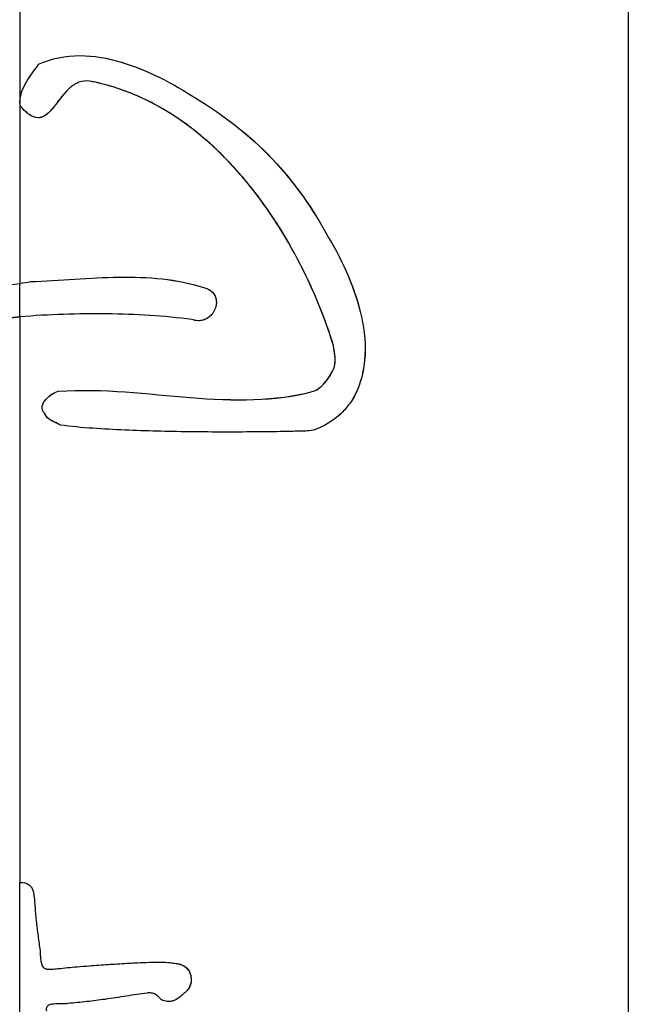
# Model space of a CAD drawing. Header units: millimetres. Extents: x 364 to 1163, y -230 to 1292.
# Tile 27 of 39: x 480.83 to 485.58, y 509.23 to 516.92. Entities that reach past the tile are written whole.
import ezdxf

# ---------------------------------------------------------------- set-up
doc = ezdxf.new("R2010")
doc.units = ezdxf.units.MM
doc.layers.add('Make2D$Visible$Curves', color=7, linetype='Continuous', true_color=0x000000)
doc.layers.add('Make2D$Visible$Tangents', color=7, linetype='Continuous', true_color=0x000000)

msp = doc.modelspace()

# ---------------------------------------------------------------- linework, layer by layer
at = {"layer": 'Make2D$Visible$Curves', "color": 18, "lineweight": -3, "true_color": 0x000000}
for points, degree in [([(485.5775, 529.9322), (485.5775, 504.488)], 1), ([(481.3718, 516.4411), (481.3434, 516.4445), (481.3144, 516.4413), (481.288, 516.4316)], 3), ([(481.2032, 516.3751), (481.167, 516.34), (481.1376, 516.2983), (481.1069, 516.2582)], 3), ([(480.8318, 516.2453), (480.8288, 516.2574), (480.8275, 516.2695), (480.8275, 516.2816)], 3), ([(480.8827, 516.1933), (480.864, 516.2089), (480.8475, 516.2267), (480.8318, 516.2453)], 3), ([(483.3197, 515.0714), (483.3197, 515.0714), (483.3197, 515.0714), (483.3197, 515.0714)], 3), ([(483.2753, 514.3775), (483.2085, 514.5938), (483.1231, 514.8019), (483.0226, 514.9991)], 3), ([(480.8275, 514.8622), (480.8549, 514.8665), (480.8823, 514.8711), (480.9097, 514.8758)], 3), ([(481.5992, 514.911), (481.8272, 514.9141), (482.053, 514.8968), (482.2636, 514.8291)], 3), ([(483.3937, 514.9119), (483.435, 514.8131), (483.4701, 514.7092), (483.4935, 514.6017)], 3), ([(481.507, 514.6241), (481.2824, 514.6268), (481.0544, 514.6189), (480.8275, 514.601)], 3), ([(480.8275, 514.601), (480.5549, 514.5794), (480.286, 514.5456), (480.0224, 514.4867)], 3), ([(480.0224, 514.4867), (480.2852, 514.5455), (480.5557, 514.5795), (480.8275, 514.601)], 3), ([(482.2676, 514.5788), (482.2555, 514.5743), (482.2426, 514.5715), (482.2297, 514.5707)], 3), ([(483.4936, 514.6016), (483.5177, 514.4908), (483.5294, 514.3743), (483.5187, 514.2604)], 3), ([(483.5184, 514.2578), (483.5074, 514.1443), (483.4725, 514.0346), (483.4155, 513.9419)], 3), ([(483.1354, 514.0267), (483.1972, 514.0583), (483.2415, 514.1229), (483.2753, 514.191)], 3), ([(481.0318, 513.9581), (481.0575, 513.9867), (481.0895, 514.0101), (481.1273, 514.0196)], 3), ([(481.1273, 514.0196), (481.4805, 514.0449), (481.8238, 513.9967), (482.1597, 513.9705)], 3), ([(482.1599, 513.9705), (482.4959, 513.9443), (482.8222, 513.9398), (483.1197, 514.0196)], 3), ([(483.3142, 513.8276), (483.2452, 513.7745), (483.1717, 513.7213), (483.0867, 513.7111)], 3), ([(483.3142, 513.8276), (483.2452, 513.7745), (483.1718, 513.7213), (483.0867, 513.7111)], 3), ([(483.0867, 513.7111), (483.0493, 513.7066), (483.0115, 513.7079), (482.9736, 513.707)], 3), ([(480.8238, 510.1843), (480.825, 510.1844), (480.8263, 510.1844), (480.8275, 510.1845)], 3), ([(481.9513, 509.2622), (481.9449, 509.2642), (481.9385, 509.2666), (481.9327, 509.2699)], 3)]:
    msp.add_open_spline(points, degree=degree, dxfattribs=at)
for points, knots in [([(480.9717, 516.5723), (481.0735, 516.6192), (481.185, 516.6404), (481.4051, 516.6403), (481.5152, 516.6199), (481.8274, 516.5268), (482.0203, 516.4228), (482.2013, 516.3075)], [-1.33729, -1.33729, -1.33729, -1.33729, -1.002968, -1.002968, -0.668645, -0.668645, 0, 0, 0, 0]), ([(480.9717, 516.5723), (481.0736, 516.6193), (481.1842, 516.6404), (481.4049, 516.6403), (481.5142, 516.6202), (481.8286, 516.5265), (482.0199, 516.423), (482.2013, 516.3075)], [0, 0, 0, 0, 0.333905, 0.333905, 0.667811, 0.667811, 1.335621, 1.335621, 1.335621, 1.335621]), ([(480.8275, 516.2816), (480.8275, 516.3363), (480.8518, 516.3885), (480.8934, 516.4594), (480.9088, 516.4822), (480.9406, 516.527), (480.9589, 516.5477), (480.9717, 516.5723)], [0, 0, 0, 0, 0.1661286, 0.1661286, 0.2491929, 0.2491929, 0.3322572, 0.3322572, 0.3322572, 0.3322572]), ([(480.8275, 516.2816), (480.8275, 516.3374), (480.8521, 516.389), (480.8797, 516.436), (480.8797, 516.436), (480.8797, 516.436)], [-0.3323653, -0.3323653, -0.3323653, -0.3323653, -0.1661826, -0.1661826, -0.1661805, -0.1661805, -0.1661805, -0.1661805]), ([(481.3718, 516.4411), (481.3436, 516.4445), (481.315, 516.4415), (481.2621, 516.4221), (481.238, 516.4062), (481.1745, 516.3506), (481.1416, 516.3035), (481.0897, 516.2358), (481.0722, 516.2135), (481.0309, 516.1743), (481.0045, 516.1565), (480.9464, 516.1526), (480.9179, 516.1665), (480.8712, 516.2014), (480.8508, 516.2229), (480.8318, 516.2453)], [0, 0, 0, 0, 0.0868672, 0.0868672, 0.1737344, 0.1737344, 0.3474687, 0.3474687, 0.4343359, 0.4343359, 0.5212031, 0.5212031, 0.6080703, 0.6080703, 0.6949375, 0.6949375, 0.6949375, 0.6949375]), ([(482.9924, 515.0574), (482.9924, 515.0574), (482.9924, 515.0574), (482.8788, 515.2717), (482.747, 515.4741), (482.4349, 515.8494), (482.258, 516.0179), (481.9518, 516.2233), (481.8422, 516.2838), (481.6149, 516.3805), (481.4963, 516.4174), (481.3718, 516.4411)], [-2.270314, -2.270314, -2.270314, -2.270314, -2.270274, -2.270274, -1.513516, -1.513516, -0.756758, -0.756758, -0.378379, -0.378379, 0, 0, 0, 0]), ([(483.2753, 514.3775), (483.202, 514.6148), (483.1072, 514.8407), (482.8777, 515.2738), (482.7452, 515.4761), (482.5144, 515.7538), (482.432, 515.842), (482.2533, 516.008), (482.1567, 516.0858), (481.8513, 516.2909), (481.6202, 516.3939), (481.3718, 516.4411)], [0, 0, 0, 0, 0.755363, 0.755363, 1.510726, 1.510726, 1.888407, 1.888407, 2.266089, 2.266089, 3.021452, 3.021452, 3.021452, 3.021452]), ([(482.2013, 516.3075), (482.4219, 516.1737), (482.6224, 516.0184), (482.9714, 515.65), (483.1171, 515.4401), (483.2402, 515.2155)], [-1.604568, -1.604568, -1.604568, -1.604568, -0.802284, -0.802284, 0, 0, 0, 0]), ([(482.2013, 516.3075), (482.4217, 516.1738), (482.6238, 516.0172), (482.9726, 515.6484), (483.1172, 515.4399), (483.2402, 515.2155)], [0, 0, 0, 0, 0.798666, 0.798666, 1.597332, 1.597332, 1.597332, 1.597332]), ([(481.0834, 516.2285), (481.0725, 516.2153), (481.0611, 516.2026), (481.0382, 516.1817), (481.0268, 516.173), (481.0145, 516.1664)], [-0.3126816, -0.3126816, -0.3126816, -0.3126816, -0.26060513, -0.26060513, -0.21845561, -0.21845561, -0.21845561, -0.21845561]), ([(481.0124, 516.1653), (480.9999, 516.159), (480.9864, 516.1548), (480.9454, 516.1536), (480.9194, 516.166), (480.8972, 516.182)], [-0.2161092, -0.2161092, -0.2161092, -0.2161092, -0.1737368, -0.1737368, -0.0918367, -0.0918367, -0.0918367, -0.0918367]), ([(483.2402, 515.2155), (483.2965, 515.1208), (483.3468, 515.0226), (483.4337, 514.8172), (483.4697, 514.7113), (483.5175, 514.4918), (483.5294, 514.3747), (483.5133, 514.2032), (483.5019, 514.1459), (483.4674, 514.039), (483.4444, 513.9889), (483.4155, 513.9419)], [0, 0, 0, 0, 0.345191, 0.345191, 0.690382, 0.690382, 1.035573, 1.035573, 1.208168, 1.208168, 1.380764, 1.380764, 1.380764, 1.380764]), ([(478.4035, 514.7357), (478.77, 514.7492), (479.1645, 514.7506), (479.7791, 514.7677), (479.9886, 514.7763), (480.4073, 514.8069), (480.6173, 514.8288), (480.8275, 514.8622)], [0, 0, 0, 0, 1.277045, 1.277045, 1.915568, 1.915568, 2.55409, 2.55409, 2.55409, 2.55409]), ([(480.9097, 514.8758), (481.1411, 514.884), (481.3712, 514.9079), (481.8282, 514.9141), (482.0512, 514.8974), (482.2636, 514.8291)], [0, 0, 0, 0, 0.695112, 0.695112, 1.390225, 1.390225, 1.390225, 1.390225]), ([(482.2636, 514.8291), (482.2792, 514.8252), (482.2946, 514.8193), (482.3083, 514.8108), (482.319, 514.8042), (482.3289, 514.7958), (482.337, 514.786), (482.3451, 514.7761), (482.3516, 514.7643), (482.3556, 514.7519), (482.3592, 514.7409), (482.3611, 514.7291), (482.3613, 514.7174), (482.3615, 514.7051), (482.3598, 514.6925), (482.3567, 514.6806), (482.353, 514.6666), (482.3473, 514.6531), (482.34, 514.6409), (482.3315, 514.6267), (482.3208, 514.6139), (482.3085, 514.6033), (482.2957, 514.5923), (482.2808, 514.5835), (482.2651, 514.5779), (482.2503, 514.5727), (482.2343, 514.5702), (482.2187, 514.5705), (482.2023, 514.5708), (482.1858, 514.5742), (482.1703, 514.5799)], [0, 0, 0, 0, 0.0508034, 0.0508034, 0.0508034, 0.0902512, 0.0902512, 0.0902512, 0.1300381, 0.1300381, 0.1300381, 0.1653201, 0.1653201, 0.1653201, 0.2027568, 0.2027568, 0.2027568, 0.2465416, 0.2465416, 0.2465416, 0.2970655, 0.2970655, 0.2970655, 0.3498712, 0.3498712, 0.3498712, 0.3995139, 0.3995139, 0.3995139, 0.4513195, 0.4513195, 0.4513195, 0.4513195]), ([(482.2969, 514.8171), (482.3079, 514.8117), (482.3183, 514.8048), (482.3274, 514.7963), (482.3357, 514.7884), (482.343, 514.779), (482.3485, 514.7686), (482.3536, 514.7591), (482.3572, 514.7486), (482.3592, 514.7378)], [-0.4152857, -0.4152857, -0.4152857, -0.4152857, -0.3766175, -0.3766175, -0.3766175, -0.3407031, -0.3407031, -0.3407031, -0.3075015, -0.3075015, -0.3075015, -0.3075015]), ([(482.1703, 514.5799), (481.9534, 514.6082), (481.7319, 514.6214), (481.2811, 514.6268), (481.0544, 514.6189), (480.8275, 514.601)], [0, 0, 0, 0, 0.682773, 0.682773, 1.365546, 1.365546, 1.365546, 1.365546]), ([(483.2753, 514.191), (483.2874, 514.2196), (483.2899, 514.2519), (483.2853, 514.3151), (483.2801, 514.3463), (483.2753, 514.3775)], [-0.1913775, -0.1913775, -0.1913775, -0.1913775, -0.0956887, -0.0956887, 0, 0, 0, 0]), ([(483.2753, 514.191), (483.282, 514.2067), (483.2863, 514.2241), (483.2878, 514.2416), (483.2893, 514.2599), (483.2882, 514.2785), (483.2864, 514.2967), (483.2837, 514.3238), (483.2794, 514.3507), (483.2753, 514.3775)], [0, 0, 0, 0, 0.0531236, 0.0531236, 0.0531236, 0.1085572, 0.1085572, 0.1085572, 0.1904315, 0.1904315, 0.1904315, 0.1904315]), ([(483.1197, 514.0196), (483.1549, 514.0337), (483.1857, 514.0587), (483.2365, 514.1189), (483.2571, 514.1543), (483.2753, 514.191)], [0, 0, 0, 0, 0.1276621, 0.1276621, 0.2553241, 0.2553241, 0.2553241, 0.2553241]), ([(481.0185, 513.8484), (481.0043, 513.8627), (480.9973, 513.8834), (481.005, 513.923), (481.0162, 513.9401), (481.0552, 513.985), (481.0885, 514.0099), (481.1273, 514.0196)], [0, 0, 0, 0, 0.060998, 0.060998, 0.121996, 0.121996, 0.2439919, 0.2439919, 0.2439919, 0.2439919]), ([(481.1273, 514.0196), (481.4779, 514.0447), (481.8236, 513.9968), (482.4959, 513.9443), (482.8176, 513.9385), (483.1197, 514.0196)], [0, 0, 0, 0, 1.055884, 1.055884, 2.111768, 2.111768, 2.111768, 2.111768]), ([(481.0185, 513.8484), (481.0043, 513.8627), (480.9973, 513.8837), (481.0049, 513.9227), (481.0162, 513.9401), (481.0292, 513.9551)], [-0.2439621, -0.2439621, -0.2439621, -0.2439621, -0.1829716, -0.1829716, -0.1220869, -0.1220869, -0.1220869, -0.1220869]), ([(483.4155, 513.9419), (483.4057, 513.9288), (483.3958, 513.9158), (483.3856, 513.9032), (483.3747, 513.8895), (483.3635, 513.8762), (483.3518, 513.8634), (483.34, 513.8505), (483.3277, 513.8381), (483.3142, 513.8276)], [0, 0, 0, 0, 0.052556, 0.052556, 0.052556, 0.1090221, 0.1090221, 0.1090221, 0.1660709, 0.1660709, 0.1660709, 0.1660709]), ([(481.1431, 513.7551), (481.1209, 513.7699), (481.0954, 513.7786), (481.0494, 513.8045), (481.0305, 513.8244), (481.0185, 513.8484)], [0, 0, 0, 0, 0.0804503, 0.0804503, 0.1609005, 0.1609005, 0.1609005, 0.1609005]), ([(481.1431, 513.7551), (481.1236, 513.7681), (481.1013, 513.7766), (481.0803, 513.7873), (481.0672, 513.794), (481.0545, 513.8021), (481.044, 513.8125), (481.0338, 513.8225), (481.0255, 513.8346), (481.0191, 513.8473)], [-0.1600778, -0.1600778, -0.1600778, -0.1600778, -0.0890952, -0.0890952, -0.0890952, -0.0445077, -0.0445077, -0.0445077, -0.0012412, -0.0012412, -0.0012412, -0.0012412]), ([(483.3508, 513.8624), (483.3502, 513.8616), (483.3495, 513.8609), (483.3488, 513.8602), (483.3379, 513.8485), (483.3265, 513.8372), (483.3142, 513.8276)], [-0.05609852, -0.05609852, -0.05609852, -0.05609852, -0.05286547, -0.05286547, -0.05286547, 0, 0, 0, 0]), ([(482.9736, 513.707), (482.9356, 513.706), (482.8974, 513.7053), (482.7821, 513.7033), (482.7042, 513.7025), (482.4677, 513.7008), (482.3073, 513.7011), (481.9808, 513.7053), (481.8144, 513.7092), (481.4803, 513.7239), (481.312, 513.7334), (481.1431, 513.7551)], [0.127602, 0.127602, 0.127602, 0.127602, 0.255204, 0.255204, 0.510408, 0.510408, 1.020816, 1.020816, 1.531224, 1.531224, 2.041633, 2.041633, 2.041633, 2.041633]), ([(480.8275, 510.1845), (480.8541, 510.1856), (480.8822, 510.1815), (480.9232, 510.1474), (480.9321, 510.1207), (480.9356, 510.0944)], [-0.1630309, -0.1630309, -0.1630309, -0.1630309, -0.0815155, -0.0815155, 0, 0, 0, 0]), ([(480.8275, 510.1845), (480.8539, 510.1856), (480.8817, 510.1818), (480.923, 510.1478), (480.932, 510.1208), (480.9356, 510.0944)], [0, 0, 0, 0, 0.0815273, 0.0815273, 0.1630546, 0.1630546, 0.1630546, 0.1630546]), ([(480.9356, 510.0944), (480.9379, 510.0769), (480.9397, 510.0593), (480.9413, 510.0418), (480.9429, 510.0242), (480.9442, 510.0066), (480.9455, 509.989), (480.9481, 509.9542), (480.9505, 509.9193), (480.9543, 509.8846)], [-0.2106345, -0.2106345, -0.2106345, -0.2106345, -0.1576824, -0.1576824, -0.1576824, -0.1047468, -0.1047468, -0.1047468, 0, 0, 0, 0]), ([(480.9543, 509.8846), (480.9565, 509.8653), (480.9588, 509.8459), (480.9613, 509.8266), (480.9638, 509.8072), (480.9664, 509.7879), (480.969, 509.7686), (480.9743, 509.7301), (480.9797, 509.6915), (480.9845, 509.6529)], [-0.233721, -0.233721, -0.233721, -0.233721, -0.1752464, -0.1752464, -0.1752464, -0.1167749, -0.1167749, -0.1167749, 0, 0, 0, 0]), ([(480.9845, 509.6529), (480.9852, 509.6466), (480.9857, 509.6403), (480.986, 509.634), (480.9864, 509.6278), (480.9866, 509.6215), (480.9868, 509.6152), (480.9872, 509.6031), (480.9878, 509.591), (480.9896, 509.5791)], [-0.07405244, -0.07405244, -0.07405244, -0.07405244, -0.05515323, -0.05515323, -0.05515323, -0.03627525, -0.03627525, -0.03627525, 0, 0, 0, 0]), ([(480.9896, 509.5791), (480.9907, 509.572), (480.992, 509.5649), (480.9937, 509.5579), (480.9956, 509.5504), (480.998, 509.543), (481.0015, 509.5362)], [-0.13107715, -0.13107715, -0.13107715, -0.13107715, -0.109473, -0.109473, -0.109473, -0.08629115, -0.08629115, -0.08629115, -0.08629115]), ([(480.9896, 509.5791), (480.9915, 509.5668), (480.9939, 509.5545), (480.9984, 509.543), (481.0006, 509.5375), (481.0033, 509.5322), (481.0069, 509.5275), (481.0099, 509.5235), (481.0136, 509.5199), (481.0178, 509.5171), (481.0219, 509.5144), (481.0266, 509.5123), (481.0314, 509.5109), (481.0402, 509.5083), (481.0494, 509.5076), (481.0585, 509.5076), (481.0646, 509.5076), (481.0706, 509.5079), (481.0766, 509.5084)], [0, 0, 0, 0, 0.037281, 0.037281, 0.037281, 0.0550987, 0.0550987, 0.0550987, 0.0702762, 0.0702762, 0.0702762, 0.0854148, 0.0854148, 0.0854148, 0.1129581, 0.1129581, 0.1129581, 0.1310926, 0.1310926, 0.1310926, 0.1310926]), ([(481.2744, 509.5274), (481.3067, 509.5299), (481.3391, 509.5324), (481.3713, 509.5348), (481.4198, 509.5383), (481.4682, 509.5418), (481.5166, 509.545), (481.5649, 509.5483), (481.6132, 509.5514), (481.6613, 509.5543)], [0, 0, 0, 0, 0.0977846, 0.0977846, 0.0977846, 0.2446059, 0.2446059, 0.2446059, 0.3915733, 0.3915733, 0.3915733, 0.3915733]), ([(481.6613, 509.5543), (481.6818, 509.5555), (481.7022, 509.5567), (481.7226, 509.5577), (481.7532, 509.5593), (481.7838, 509.5606), (481.8143, 509.5616), (481.8448, 509.5625), (481.8753, 509.5632), (481.9057, 509.5634)], [-0.2497537, -0.2497537, -0.2497537, -0.2497537, -0.1873664, -0.1873664, -0.1873664, -0.093722, -0.093722, -0.093722, 0, 0, 0, 0]), ([(481.9057, 509.5634), (481.9304, 509.5635), (481.955, 509.5627), (481.9795, 509.5609), (481.9918, 509.56), (482.0041, 509.5588), (482.0163, 509.5574), (482.0286, 509.556), (482.0408, 509.5544), (482.053, 509.5524)], [-0.1523897, -0.1523897, -0.1523897, -0.1523897, -0.0764258, -0.0764258, -0.0764258, -0.0382467, -0.0382467, -0.0382467, 0, 0, 0, 0]), ([(482.053, 509.5524), (482.0759, 509.5487), (482.0981, 509.5409), (482.1357, 509.5134), (482.15, 509.4936), (482.1577, 509.4709)], [0, 0, 0, 0, 0.0724808, 0.0724808, 0.1449617, 0.1449617, 0.1449617, 0.1449617]), ([(482.053, 509.5524), (482.0581, 509.5516), (482.0632, 509.5505), (482.0682, 509.5493), (482.0836, 509.5454), (482.0987, 509.5393), (482.112, 509.5305), (482.1124, 509.5303), (482.1128, 509.53), (482.1131, 509.5298)], [-0.14409369, -0.14409369, -0.14409369, -0.14409369, -0.12794137, -0.12794137, -0.12794137, -0.07822168, -0.07822168, -0.07822168, -0.07685231, -0.07685231, -0.07685231, -0.07685231]), ([(481.0091, 509.5247), (481.0103, 509.5234), (481.0115, 509.5222), (481.0128, 509.521), (481.0156, 509.5184), (481.0189, 509.5162), (481.0223, 509.5145)], [-0.07241215, -0.07241215, -0.07241215, -0.07241215, -0.06721073, -0.06721073, -0.06721073, -0.05550503, -0.05550503, -0.05550503, -0.05550503]), ([(481.0303, 509.5112), (481.0345, 509.5099), (481.0389, 509.509), (481.0434, 509.5085), (481.0544, 509.5071), (481.0656, 509.5075), (481.0766, 509.5084)], [-0.04686843, -0.04686843, -0.04686843, -0.04686843, -0.03345096, -0.03345096, -0.03345096, 0, 0, 0, 0]), ([(481.0766, 509.5084), (481.0932, 509.5097), (481.1096, 509.5112), (481.1261, 509.5129), (481.1509, 509.5153), (481.1756, 509.518), (481.2002, 509.5206), (481.2249, 509.5231), (481.2496, 509.5255), (481.2744, 509.5274)], [-0.1992127, -0.1992127, -0.1992127, -0.1992127, -0.1494279, -0.1494279, -0.1494279, -0.0747255, -0.0747255, -0.0747255, 0, 0, 0, 0]), ([(482.1577, 509.4709), (482.1622, 509.4575), (482.1649, 509.4432), (482.1651, 509.4291), (482.1652, 509.4148), (482.1628, 509.4004), (482.1583, 509.387), (482.1539, 509.3743), (482.1475, 509.3622), (482.1398, 509.3513), (482.1315, 509.3395), (482.1216, 509.3289), (482.1108, 509.3197)], [0, 0, 0, 0, 0.0428773, 0.0428773, 0.0428773, 0.0859736, 0.0859736, 0.0859736, 0.1268204, 0.1268204, 0.1268204, 0.1707431, 0.1707431, 0.1707431, 0.1707431]), ([(482.1223, 509.523), (482.1288, 509.5176), (482.1347, 509.5115), (482.1398, 509.5048), (482.1476, 509.4947), (482.1536, 509.483), (482.1577, 509.4709)], [-0.06508977, -0.06508977, -0.06508977, -0.06508977, -0.03908544, -0.03908544, -0.03908544, 0, 0, 0, 0]), ([(482.1577, 509.4709), (482.1607, 509.4621), (482.1629, 509.4529), (482.164, 509.4437), (482.1659, 509.4294), (482.1652, 509.4145), (482.1621, 509.4004), (482.1597, 509.3899), (482.1559, 509.3796), (482.1511, 509.37)], [-0.1709257, -0.1709257, -0.1709257, -0.1709257, -0.1428413, -0.1428413, -0.1428413, -0.0990572, -0.0990572, -0.0990572, -0.066299, -0.066299, -0.066299, -0.066299]), ([(481.8212, 509.3219), (481.7667, 509.315), (481.7122, 509.3065), (481.6575, 509.2979), (481.6302, 509.2935), (481.6028, 509.2891), (481.5753, 509.2849), (481.5479, 509.2806), (481.5203, 509.2765), (481.4927, 509.2727)], [-0.3373377, -0.3373377, -0.3373377, -0.3373377, -0.1687741, -0.1687741, -0.1687741, -0.0844031, -0.0844031, -0.0844031, 0, 0, 0, 0]), ([(481.8866, 509.3107), (481.8804, 509.3142), (481.8737, 509.317), (481.867, 509.319), (481.8523, 509.3232), (481.8364, 509.3238), (481.8212, 509.3219)], [-0.06958024, -0.06958024, -0.06958024, -0.06958024, -0.04763864, -0.04763864, -0.04763864, 0, 0, 0, 0]), ([(481.9191, 509.2813), (481.9121, 509.2908), (481.9036, 509.2994), (481.894, 509.3061), (481.8843, 509.3128), (481.8731, 509.3177), (481.8617, 509.3203), (481.8514, 509.3227), (481.8406, 509.3234), (481.8301, 509.3227), (481.8271, 509.3225), (481.8242, 509.3223), (481.8212, 509.3219)], [0, 0, 0, 0, 0.036158, 0.036158, 0.036158, 0.0726252, 0.0726252, 0.0726252, 0.1052712, 0.1052712, 0.1052712, 0.1143563, 0.1143563, 0.1143563, 0.1143563]), ([(482.1108, 509.3197), (482.1002, 509.3106), (482.0897, 509.3012), (482.0787, 509.2925), (482.064, 509.2809), (482.0482, 509.2702), (482.0308, 509.2634), (482.0193, 509.2588), (482.0069, 509.2561), (481.9945, 509.2557), (481.9885, 509.2555), (481.9824, 509.2559), (481.9763, 509.2568)], [0, 0, 0, 0, 0.0429509, 0.0429509, 0.0429509, 0.1009087, 0.1009087, 0.1009087, 0.1395014, 0.1395014, 0.1395014, 0.1583389, 0.1583389, 0.1583389, 0.1583389]), ([(481.0758, 509.234), (481.0697, 509.2333), (481.0636, 509.2319), (481.0579, 509.2295), (481.0537, 509.2278), (481.0496, 509.2254), (481.046, 509.2224), (481.0424, 509.2194), (481.0394, 509.2157), (481.0372, 509.2115), (481.0354, 509.208), (481.0342, 509.2041), (481.0336, 509.2001), (481.0327, 509.1946), (481.0329, 509.1888), (481.0338, 509.1833)], [0, 0, 0, 0, 0.01851028, 0.01851028, 0.01851028, 0.03251786, 0.03251786, 0.03251786, 0.0467122, 0.0467122, 0.0467122, 0.05881633, 0.05881633, 0.05881633, 0.07579231, 0.07579231, 0.07579231, 0.07579231]), ([(481.2045, 509.2399), (481.1937, 509.2388), (481.1828, 509.2382), (481.1719, 509.2379), (481.1611, 509.2375), (481.1502, 509.2374), (481.1394, 509.2372), (481.1182, 509.2369), (481.0969, 509.2364), (481.0758, 509.234)], [-0.1291976, -0.1291976, -0.1291976, -0.1291976, -0.0965212, -0.0965212, -0.0965212, -0.0638738, -0.0638738, -0.0638738, 0, 0, 0, 0]), ([(481.4927, 509.2727), (481.445, 509.2662), (481.3971, 509.2604), (481.3491, 509.2551), (481.325, 509.2524), (481.301, 509.2498), (481.2768, 509.2473), (481.2527, 509.2447), (481.2286, 509.2423), (481.2045, 509.2399)], [-0.2919521, -0.2919521, -0.2919521, -0.2919521, -0.1460648, -0.1460648, -0.1460648, -0.0730422, -0.0730422, -0.0730422, 0, 0, 0, 0]), ([(481.9763, 509.2568), (481.9698, 509.2577), (481.9634, 509.259), (481.957, 509.2606), (481.9502, 509.2624), (481.9436, 509.2646), (481.9372, 509.2676), (481.9325, 509.2698), (481.9279, 509.2725), (481.924, 509.276), (481.9222, 509.2776), (481.9206, 509.2793), (481.9191, 509.2813)], [0, 0, 0, 0, 0.02034576, 0.02034576, 0.02034576, 0.04187168, 0.04187168, 0.04187168, 0.05802268, 0.05802268, 0.05802268, 0.06527607, 0.06527607, 0.06527607, 0.06527607]), ([(482.0429, 509.2688), (482.0351, 509.2649), (482.027, 509.2616), (482.0186, 509.2593), (482.005, 509.2556), (481.9903, 509.2547), (481.9763, 509.2568)], [-0.07145075, -0.07145075, -0.07145075, -0.07145075, -0.04435567, -0.04435567, -0.04435567, 0, 0, 0, 0])]:
    msp.add_open_spline(points, degree=3, knots=knots, dxfattribs=at)
at = {"layer": 'Make2D$Visible$Tangents', "color": 18, "lineweight": -3, "true_color": 0x000000}
for points in [[(480.8275, 524.3088), (480.8275, 516.2816)], [(480.8275, 516.2816), (480.8275, 514.8622)], [(480.8275, 514.601), (480.8275, 514.8622)], [(480.8275, 514.601), (480.8275, 510.1845)], [(480.8275, 507.9926), (480.8275, 510.1845)]]:
    msp.add_open_spline(points, degree=1, dxfattribs=at)

doc.saveas('drawing.dxf')
